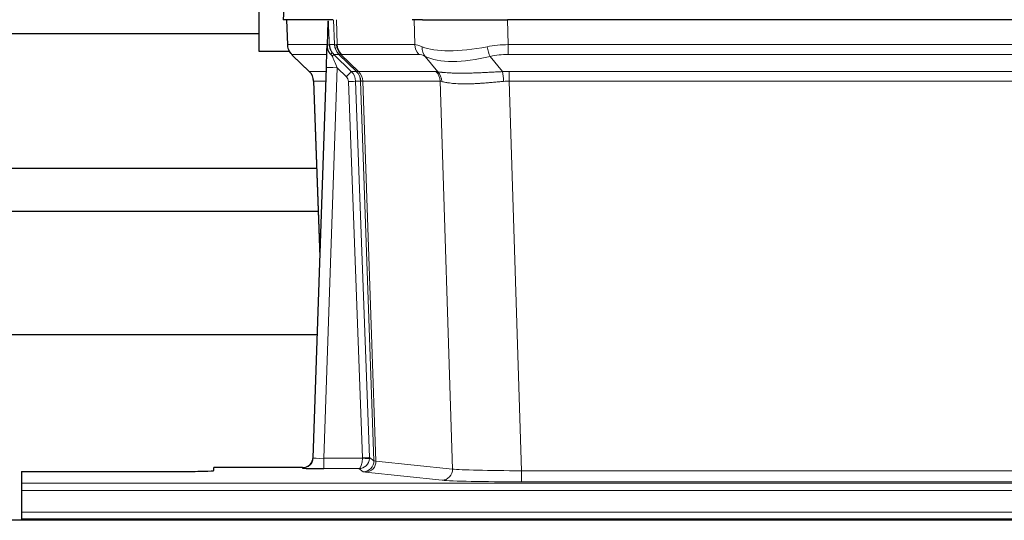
# Model space of a CAD drawing. Header units: inches. Extents: x 0 to 17820, y -10 to 12600.
# Tile 150 of 256: x 2821 to 3098, y 10605 to 10745. Entities that reach past the tile are written whole.
import ezdxf

# ---------------------------------------------------------------- set-up
doc = ezdxf.new("R2010")
doc.units = ezdxf.units.IN
doc.layers.add('1', color=7, linetype='Continuous', true_color=0xffffff)

msp = doc.modelspace()

# ---------------------------------------------------------------- linework, layer by layer
at = {"layer": '1', "color": 2, "linetype": 'Continuous', "lineweight": 25}
for p, q in [((2895.676, 10752.408), (2895.295, 10745.249)), ((2888.534, 10736.354), (2888.534, 10747.354)), ((2908.429, 10745.249), (2895.312, 10745.249)), ((2896.236, 10745.249), (2896.484, 10738.238)), ((2907.849, 10744.818), (2907.622, 10738.088)), ((2909.214, 10745.249), (2908.429, 10745.249)), ((2934.363, 10745.249), (2931.468, 10745.249)), ((2934.363, 10745.249), (2958.222, 10745.249)), ((3173.445, 10745.249), (2958.222, 10745.249)), ((2816.647, 10741.354), (2888.534, 10741.354)), ((2907.622, 10738.088), (2907.621, 10738.038)), ((2897.029, 10736.354), (2888.534, 10736.354)), ((2897.897, 10735.233), (2902.686, 10730.675)), ((2903.724, 10622.394), (2907.413, 10731.77)), ((2903.846, 10728.019), (2905.625, 10678.746)), ((2904.931, 10656.862), (2805.857, 10656.862)), ((2903.717, 10622.26), (2903.724, 10622.394)), ((2821.834, 10618.548), (2821.834, 10615.274)), ((2821.834, 10618.548), (2865.834, 10618.548)), ((2900.736, 10619.628), (2875.834, 10619.628)), ((2875.834, 10618.81), (2875.834, 10619.628)), ((2821.834, 10615.274), (2821.834, 10613.205)), ((2821.834, 10613.205), (2821.834, 10607.179)), ((3796.334, 10604.854), (2580.334, 10604.854)), ((2821.834, 10607.179), (2821.834, 10605.249)), ((2821.834, 10605.249), (2821.834, 10604.854)), ((2821.834, 10605.249), (3309.834, 10605.249))]:
    msp.add_line(p, q, dxfattribs=at)
at = {"layer": '1', "color": 110, "linetype": 'Continuous', "lineweight": 13}
for p, q in [((2895.692, 10752.406), (2895.312, 10745.249)), ((2896.252, 10745.249), (2896.5, 10738.254)), ((2909.698, 10738.254), (2909.455, 10745.249)), ((2910.24, 10745.249), (2910.483, 10738.254)), ((2932.231, 10738.254), (2932.04, 10745.249)), ((2958.222, 10745.249), (2958.413, 10738.254)), ((2896.5, 10738.254), (2907.628, 10738.254)), ((2908.237, 10738.254), (2909.698, 10738.254)), ((2910.483, 10738.254), (2932.231, 10738.254)), ((2958.413, 10735.517), (2958.413, 10738.254)), ((2958.413, 10738.254), (3173.254, 10738.254)), ((2907.538, 10735.517), (2897.718, 10735.517)), ((2897.813, 10735.325), (2902.626, 10730.744)), ((2910.917, 10735.517), (2909.482, 10735.517)), ((2909.482, 10735.517), (2914.409, 10730.767)), ((2915.846, 10730.761), (2910.954, 10735.505)), ((2911.5, 10735.505), (2916.446, 10730.708)), ((2933.413, 10735.517), (2911.666, 10735.517)), ((2938.683, 10730.641), (2935.19, 10734.958)), ((2953.389, 10734.958), (2956.842, 10730.69)), ((3173.254, 10735.517), (2958.413, 10735.517)), ((2910.411, 10731.774), (2906.717, 10622.233)), ((2913.021, 10729.259), (2910.411, 10731.774)), ((2902.639, 10730.767), (2907.379, 10730.767)), ((2914.409, 10730.767), (2915.821, 10730.767)), ((2916.446, 10730.708), (2938.18, 10730.708)), ((2958.755, 10728.028), (2958.755, 10730.766)), ((2958.755, 10730.766), (3172.912, 10730.766)), ((2907.287, 10728.032), (2903.857, 10728.032)), ((2903.857, 10728.032), (2905.631, 10678.919)), ((2917.523, 10622.328), (2913.632, 10727.891)), ((2915.629, 10728.032), (2919.521, 10622.469)), ((2917.039, 10728.032), (2915.629, 10728.032)), ((2920.749, 10621.572), (2917.039, 10728.032)), ((2917.622, 10727.988), (2921.335, 10621.459)), ((2939.362, 10727.988), (2917.628, 10727.988)), ((2942.82, 10619.212), (2939.362, 10727.988)), ((2958.755, 10728.028), (2962.229, 10618.743)), ((3172.912, 10728.028), (2958.755, 10728.028)), ((2906.717, 10622.233), (2906.717, 10619.338)), ((2906.717, 10622.233), (2917.522, 10622.233)), ((2919.521, 10622.469), (2920.749, 10621.572)), ((2921.335, 10621.459), (2942.82, 10619.212)), ((2900.726, 10619.496), (2900.736, 10619.628)), ((2906.717, 10619.338), (2916.559, 10619.338)), ((2917.753, 10618.466), (2916.559, 10619.338)), ((2939.911, 10616.095), (2918.426, 10618.342)), ((2962.229, 10618.743), (2962.229, 10615.639)), ((2962.229, 10618.743), (3169.439, 10618.743)), ((3169.439, 10615.639), (2962.229, 10615.639)), ((2821.834, 10615.274), (3309.834, 10615.274)), ((2821.834, 10613.205), (3309.834, 10613.205)), ((2821.834, 10607.179), (3309.834, 10607.179))]:
    msp.add_line(p, q, dxfattribs=at)
for centre, major_axis, ratio, start_param, end_param in [((2900.495, 10738.394), (0, 4), 0.9993908, 1.6057029, 2.3736478), ((2906.239, 10738.185), (-1.999, -0.077), 0.1036431, 2.3309857, 3.1065184), ((2913.693, 10738.394), (0, 4), 0.9993908, 1.6057029, 2.3736478), ((2937.493, 10715.394), (-27.808, 22.856), 0.0163197, 6.2307104, 6.2626907), ((2913.731, 10738.382), (1.703, 3.619), 0.9971774, 2.0444506, 2.8128075), ((2936.343, 10748.484), (26.658, 10.191), 0.0473724, 3.1922144, 3.3375655), ((2937.493, 10715.394), (-27.661, 22.629), 0.1172119, 6.1415195, 6.1734996), ((2914.196, 10738.382), (-0.603, 3.954), 0.9772749, 1.4578558, 2.2262127), ((2914.362, 10738.394), (0, 4), 0.9702957, 1.6057029, 2.3736478), ((2936.11, 10738.394), (0, 4), 0.9702957, 1.6057029, 2.3736478), ((2959.062, 10715.394), (-27.492, 22.639), 0.1155218, 5.9182109, 6.1390417), ((2937.886, 10737.836), (1.736, 3.604), 0.8689501, 2.008197, 2.795133), ((2958.159, 10748.484), (26.677, 8.186), 0.3267204, 3.5164364, 4.4002733), ((2959.062, 10715.394), (-26.983, 1.545), 0.8452785, 4.7847941, 5.0056249), ((2953.389, 10737.836), (-0.881, 3.902), 0.2224052, 1.5615969, 2.3485329), ((2921.534, 10712.517), (-23.826, 22.997), 0.016839, 6.265741, 6.3949638), ((2907.507, 10734.733), (-1.583, -1.222), 0.0276319, 2.3426468, 3.1139303), ((2908.093, 10734.078), (-1.388, -1.44), 0.0242285, 2.3413968, 3.1173399), ((2910.411, 10731.844), (-1.856, 4.567), 0.0053314, 0.7881854, 1.5839148), ((2912.259, 10738.394), (-3.533, 1.889), 0.9978056, 1.1483174, 1.2948177), ((2934.716, 10712.517), (-23.81, 22.996), 0.0168486, 6.2337622, 6.2657424), ((2936.343, 10748.484), (25.449, 12.923), 0.0600246, 3.1865743, 3.3319254), ((2934.797, 10712.517), (-23.636, 22.829), 0.1185163, 6.1610868, 6.193067), ((2956.366, 10712.517), (-23.46, 22.829), 0.1194803, 5.9401815, 6.1610123), ((2958.159, 10748.484), (25.873, 10.634), 0.4068526, 3.4799804, 4.3638173), ((2959.062, 10712.517), (-16.721, 16.271), 0.9721633, 5.498263, 5.7190939), ((2910.411, 10731.669), (2.998, -0.101), 0.0348797, 1.5719726, 3.1427689), ((2927.507, 10706.75), (-24.879, 24.014), 0.016827, 6.2657537, 6.3097783), ((2899.862, 10727.89), (0, -4), 0.9993908, 1.606401, 2.3736478), ((2913.021, 10729.328), (-1.388, -1.44), 0.0242285, 1.5456675, 3.1173399), ((2911.632, 10727.82), (-1.703, 1.052), 0.998638, 3.7311374, 4.4983842), ((2911.632, 10727.89), (-2.83, 2.828), 0.9993905, 3.9625957, 4.7298425), ((2913.044, 10727.89), (0, -4), 0.9993908, 1.606401, 2.3736478), ((2940.658, 10706.75), (-24.848, 24.014), 0.0168509, 6.2432975, 6.2657508), ((2913.069, 10727.884), (-1.442, -3.731), 0.998056, 1.9750302, 2.7420583), ((2913.744, 10727.831), (-0.019, -4), 0.9702844, 1.6145674, 2.378208), ((2913.75, 10727.831), (0, -4), 0.9702957, 1.6100662, 2.3736478), ((2935.484, 10727.831), (0, -4), 0.9702957, 1.6100662, 2.3736478), ((2962.246, 10706.599), (-24.592, 23.931), 0.1189226, 6.0865623, 6.1615802), ((2935.987, 10727.763), (-0.926, -3.891), 0.9457602, 1.8333412, 2.5978993), ((2959.544, 10706.766), (-17.528, 16.98), 0.9676454, 5.4983405, 5.578188), ((2956.842, 10727.812), (0.32, -3.987), 0.0824896, 1.6016287, 2.3703401), ((2913.632, 10727.961), (-1.999, -0.074), 0.0348758, 1.5695108, 3.106687), ((2937.881, 10703.872), (-20.849, 24.157), 0.0182437, 6.2485252, 6.2709785), ((2959.55, 10703.722), (-20.559, 24.143), 0.1188179, 6.1116391, 6.1866571), ((2959.544, 10703.889), (-2.819, 24.028), 0.8253154, 6.1813941, 6.2612416), ((2900.726, 10622.495), (-2.991, 0.235), 0.9996552, 1.6492063, 3.1415821), ((2906.729, 10622.495), (3.005, 0.103), 0.0869619, 3.134501, 4.7052973), ((2916.559, 10622.337), (0.028, 3), 0.3214645, 3.1707908, 4.6805006), ((2916.559, 10622.337), (0.98, 2.84), 0.9849493, 3.4786225, 4.9883323), ((2916.523, 10622.294), (-0.606, 0.798), 0.9977277, 4.0033892, 4.0991546), ((2917.522, 10622.302), (1.997, -0.118), 0.0348391, 4.7144422, 6.2458161), ((2917.523, 10622.398), (1.999, 0.074), 0.0348758, 4.7111034, 6.2482796), ((2917.753, 10621.465), (-1.769, -2.423), 0.9990158, 0.6312732, 2.2367485), ((2918.426, 10621.341), (-0.312, -2.984), 0.969741, 0.1074293, 1.71115), ((2916.523, 10622.363), (-0.383, 2.976), 0.9995818, 4.52398, 4.6197455), ((2940.752, 10621.487), (-20.016, 0.105), 0.0266879, 0.0359631, 0.2452873), ((2940.752, 10618.488), (-23.014, 0), 0.0261612, 0.0358052, 0.2451294), ((2939.911, 10619.094), (-0.312, -2.984), 0.969741, 0.1074293, 1.71115), ((2962.235, 10619.24), (-20.013, 0.095), 0.0248544, 0.2452138, 1.5705958), ((2962.235, 10616.241), (23.012, 0), 0.0261647, 3.3867297, 4.7121117)]:
    msp.add_ellipse(centre, major_axis=major_axis, ratio=ratio, start_param=start_param, end_param=end_param, dxfattribs=at)
at = {"layer": '1', "color": 2, "linetype": 'Continuous', "lineweight": 25}
for centre, major_axis, ratio, start_param, end_param in [((2907.413, 10731.945), (0.227, 6.726), 0.0008736, 4.686473, 5.8457525), ((2899.849, 10727.866), (3.886, 0.947), 0.998973, 6.0801535, 6.8477658), ((2924.73, 10703.872), (-20.882, 24.158), 0.0154016, 6.2674704, 6.311495), ((2900.737, 10622.632), (0.15, 3), 0.998739, 3.1914798, 4.7286497), ((2865.834, 10618.81), (-10, 0), 0.0261859, 1.5707963, 3.1415927), ((2906.729, 10619.496), (6.003, 0), 0.0262109, 3.1395311, 4.7103274)]:
    msp.add_ellipse(centre, major_axis=major_axis, ratio=ratio, start_param=start_param, end_param=end_param, dxfattribs=at)
msp.add_open_spline([(2907.849, 10744.818), (2907.887, 10744.821), (2907.945, 10744.829), (2907.969, 10744.836), (2907.973, 10744.84)], degree=3, dxfattribs=at)
at = {"layer": '1', "color": 110, "linetype": 'Continuous', "lineweight": 13}
for points, knots in [([(2907.973, 10744.84), (2907.979, 10744.705), (2907.985, 10744.569), (2907.996, 10744.298), (2908.002, 10744.162), (2908.019, 10743.754), (2908.03, 10743.481), (2908.053, 10742.934), (2908.064, 10742.66), (2908.086, 10742.111), (2908.097, 10741.836), (2908.119, 10741.287), (2908.129, 10741.011), (2908.151, 10740.461), (2908.162, 10740.185), (2908.194, 10739.358), (2908.216, 10738.807), (2908.237, 10738.254)], [0, 0, 0, 0, 0.0625, 0.0625, 0.125, 0.125, 0.25, 0.25, 0.375, 0.375, 0.5, 0.5, 0.625, 0.625, 0.75, 0.75, 1, 1, 1, 1]), ([(2938.683, 10730.641), (2938.829, 10730.62), (2938.993, 10730.598), (2939.358, 10730.551), (2939.558, 10730.527), (2939.833, 10730.497), (2939.889, 10730.491), (2940.003, 10730.479), (2940.061, 10730.473), (2940.239, 10730.456), (2940.361, 10730.444), (2940.741, 10730.41), (2941.011, 10730.389), (2941.581, 10730.349), (2941.882, 10730.331), (2942.517, 10730.3), (2942.85, 10730.286), (2943.375, 10730.27), (2943.554, 10730.266), (2943.828, 10730.26), (2943.921, 10730.258), (2944.061, 10730.255), (2944.109, 10730.254), (2944.203, 10730.253), (2944.63, 10730.247), (2945.072, 10730.245), (2945.878, 10730.247), (2946.707, 10730.255), (2947.58, 10730.274), (2948.474, 10730.3), (2948.932, 10730.315), (2949.519, 10730.337), (2949.637, 10730.342), (2949.874, 10730.351), (2949.994, 10730.356), (2950.353, 10730.371), (2950.594, 10730.382), (2951.319, 10730.415), (2951.806, 10730.439), (2952.79, 10730.488), (2953.287, 10730.514), (2954.288, 10730.565), (2954.792, 10730.591), (2955.811, 10730.642), (2956.324, 10730.667), (2956.842, 10730.69)], [0, 0, 0, 0, 0.0625, 0.0625, 0.125, 0.125, 0.140625, 0.140625, 0.15625, 0.15625, 0.1875, 0.1875, 0.25, 0.25, 0.3125, 0.3125, 0.375, 0.375, 0.40625, 0.40625, 0.421875, 0.421875, 0.4296875, 0.4296875, 0.4375, 0.5, 0.5, 0.5625, 0.625, 0.625, 0.6875, 0.6875, 0.703125, 0.703125, 0.71875, 0.71875, 0.75, 0.75, 0.8125, 0.8125, 0.875, 0.875, 0.9375, 0.9375, 1, 1, 1, 1]), ([(2917.622, 10727.988), (2917.471, 10727.987), (2917.349, 10727.99), (2917.161, 10728.003), (2917.096, 10728.014), (2917.06, 10728.028)], [0, 0, 0, 0, 0.5, 0.5, 1, 1, 1, 1]), ([(2957.161, 10727.962), (2956.672, 10727.917), (2956.188, 10727.872), (2955.228, 10727.783), (2954.753, 10727.739), (2953.811, 10727.654), (2953.344, 10727.613), (2952.419, 10727.535), (2951.96, 10727.499), (2951.279, 10727.448), (2951.053, 10727.433), (2950.715, 10727.41), (2950.603, 10727.403), (2950.38, 10727.388), (2950.269, 10727.382), (2949.717, 10727.349), (2949.286, 10727.326), (2948.442, 10727.29), (2947.618, 10727.262), (2946.832, 10727.251), (2946.066, 10727.25), (2945.692, 10727.254), (2945.283, 10727.263), (2945.238, 10727.264), (2945.147, 10727.267), (2945.102, 10727.268), (2944.968, 10727.272), (2944.702, 10727.281), (2944.444, 10727.292), (2943.939, 10727.318), (2943.617, 10727.339), (2943.001, 10727.388), (2942.706, 10727.417), (2942.146, 10727.48), (2941.88, 10727.515), (2941.502, 10727.571), (2941.379, 10727.591), (2941.201, 10727.621), (2941.143, 10727.631), (2941.027, 10727.651), (2940.971, 10727.661), (2940.693, 10727.713), (2940.488, 10727.756), (2940.11, 10727.842), (2939.937, 10727.885), (2939.782, 10727.928)], [0, 0, 0, 0, 0.0625, 0.0625, 0.125, 0.125, 0.1875, 0.1875, 0.25, 0.25, 0.28125, 0.28125, 0.296875, 0.296875, 0.3125, 0.3125, 0.375, 0.375, 0.4375, 0.5, 0.5, 0.5625, 0.5625, 0.5703125, 0.5703125, 0.578125, 0.578125, 0.59375, 0.625, 0.625, 0.6875, 0.6875, 0.75, 0.75, 0.8125, 0.8125, 0.84375, 0.84375, 0.859375, 0.859375, 0.875, 0.875, 0.9375, 0.9375, 1, 1, 1, 1])]:
    msp.add_open_spline(points, degree=3, knots=knots, dxfattribs=at)
at = {"layer": '1', "color": 2, "linetype": 'Continuous', "lineweight": 25}
for points, knots in [([(2896.497, 10738.203), (2896.494, 10738.171), (2896.472, 10737.842), (2896.62, 10737.279), (2896.861, 10736.636), (2897.104, 10736.209), (2897.276, 10735.955), (2897.375, 10735.82), (2897.416, 10735.768)], [0, 0, 0, 0, 0.0267984, 0.2769207, 0.4859555, 0.6569382, 0.8419831, 1, 1, 1, 1]), ([(2907.621, 10738.038), (2907.616, 10737.917), (2907.619, 10737.679), (2907.644, 10737.446), (2907.672, 10737.273), (2907.683, 10737.215), (2907.702, 10737.129), (2907.708, 10737.101), (2907.722, 10737.044), (2907.73, 10737.016), (2907.768, 10736.876), (2907.805, 10736.768), (2907.891, 10736.558), (2907.94, 10736.456), (2908.009, 10736.333), (2908.023, 10736.308), (2908.053, 10736.26), (2908.068, 10736.235), (2908.114, 10736.164), (2908.146, 10736.118), (2908.213, 10736.027), (2908.248, 10735.982), (2908.321, 10735.896), (2908.358, 10735.853), (2908.416, 10735.79), (2908.436, 10735.769), (2908.475, 10735.728), (2908.495, 10735.707), (2908.536, 10735.665), (2908.556, 10735.644), (2908.596, 10735.6), (2908.616, 10735.578), (2908.635, 10735.554)], [0, 0, 0, 0, 0.125, 0.25, 0.25, 0.3125, 0.3125, 0.34375, 0.34375, 0.375, 0.375, 0.5, 0.5, 0.625, 0.625, 0.65625, 0.65625, 0.6875, 0.6875, 0.75, 0.75, 0.8125, 0.8125, 0.875, 0.875, 0.90625, 0.90625, 0.9375, 0.9375, 0.96875, 0.96875, 1, 1, 1, 1]), ([(2908.237, 10738.254), (2908.239, 10738.2), (2908.242, 10738.147), (2908.251, 10738.04), (2908.257, 10737.987), (2908.276, 10737.831), (2908.293, 10737.729), (2908.335, 10737.529), (2908.359, 10737.43), (2908.415, 10737.235), (2908.447, 10737.139), (2908.5, 10736.996), (2908.519, 10736.949), (2908.558, 10736.854), (2908.579, 10736.807), (2908.643, 10736.667), (2908.69, 10736.575), (2908.79, 10736.394), (2908.844, 10736.305), (2908.961, 10736.128), (2909.023, 10736.04), (2909.09, 10735.953)], [0, 0, 0, 0, 0.0625, 0.0625, 0.125, 0.125, 0.25, 0.25, 0.375, 0.375, 0.5, 0.5, 0.5625, 0.5625, 0.625, 0.625, 0.75, 0.75, 0.875, 0.875, 1, 1, 1, 1]), ([(2908.635, 10735.554), (2908.705, 10735.467), (2908.778, 10735.382), (2908.891, 10735.258), (2908.929, 10735.217), (2909.006, 10735.136), (2909.046, 10735.096), (2909.085, 10735.057)], [0, 0, 0, 0, 0.5, 0.5, 0.75, 0.75, 1, 1, 1, 1]), ([(2904.727, 10703.564), (2900.226, 10703.564), (2888.268, 10703.563), (2870.498, 10703.563), (2852.652, 10703.563), (2838.82, 10703.563), (2826.711, 10703.562), (2814.446, 10703.562), (2801.466, 10703.562), (2792.573, 10703.562), (2788.414, 10703.562)], [0, 0, 0, 0, 0.1160921, 0.3084285, 0.4583238, 0.5764011, 0.6651936, 0.7706373, 0.892732, 1, 1, 1, 1]), ([(2788.414, 10691.562), (2788.65, 10691.562), (2793.386, 10691.562), (2801.891, 10691.562), (2817.692, 10691.562), (2839.105, 10691.563), (2869.444, 10691.563), (2892.323, 10691.564), (2905.089, 10691.564), (2905.161, 10691.564)], [0, 0, 0, 0, 0.0060638, 0.1216926, 0.2185559, 0.412085, 0.6719556, 0.9981677, 1, 1, 1, 1])]:
    msp.add_open_spline(points, degree=3, knots=knots, dxfattribs=at)
at = {"layer": '1', "color": 110, "linetype": 'Continuous', "lineweight": 13}
msp.add_open_spline([(2915.846, 10730.761), (2915.881, 10730.749), (2916.015, 10730.729), (2916.277, 10730.714), (2916.441, 10730.709)], degree=3, dxfattribs=at)
for points, weights in [([(2916.441, 10730.709), (2916.443, 10730.708), (2916.446, 10730.708)], [0.499999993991, 0.500000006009, 0.499999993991]), ([(2917.628, 10727.988), (2917.625, 10727.988), (2917.622, 10727.988)], [0.500000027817, 0.499999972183, 0.500000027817])]:
    msp.add_rational_spline(points, weights, degree=2, dxfattribs=at)

doc.saveas('drawing.dxf')
